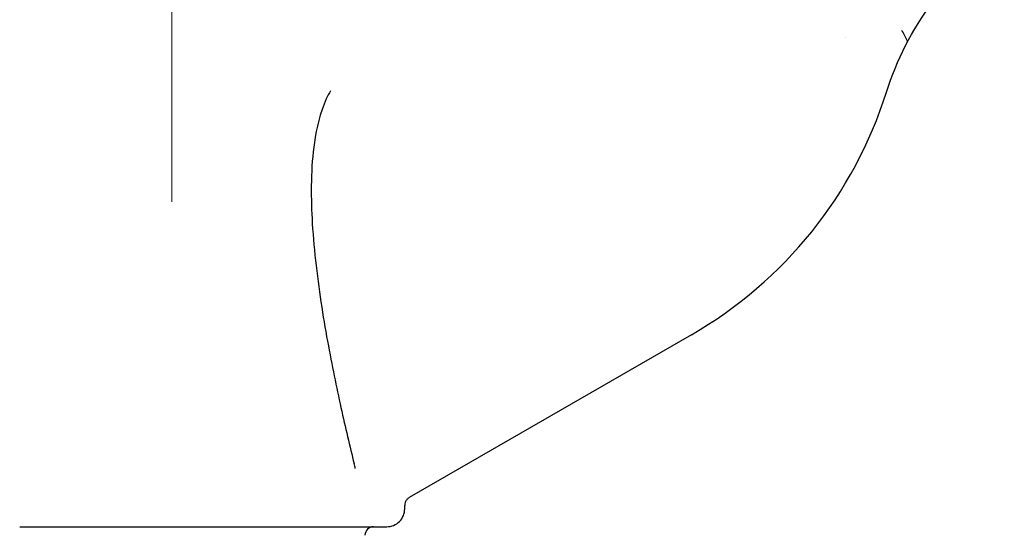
# Model space of a CAD drawing. Header units: inches. Extents: x 1 to 669, y 0 to 417.
# Tile 32 of 256: x 119.09 to 125.96, y 230.31 to 233.91. Entities that reach past the tile are written whole.
import ezdxf

# ---------------------------------------------------------------- set-up
doc = ezdxf.new("R2010")
doc.units = ezdxf.units.IN
doc.header["$LTSCALE"] = 12
doc.header["$MEASUREMENT"] = 0
doc.linetypes.add('C', pattern=[2, 1.25, -0.25, 0.25, -0.25])
doc.layers.add('C', color=4, linetype='C', lineweight=13)
doc.layers.add('X', color=1, linetype='CONTINUOUS')

msp = doc.modelspace()

# ---------------------------------------------------------------- linework, layer by layer
at = {"layer": 'C'}
msp.add_line((120.1511, 277.63662), (120.1511, 163.62097), dxfattribs=at)
at = {"layer": 'X'}
for p, q in [((123.7761, 231.7099), (121.80735, 230.57324)), ((121.7761, 230.49547), (121.7761, 230.51911)), ((119.09068, 230.37047), (121.21152, 230.37047))]:
    msp.add_line(p, q, dxfattribs=at)
for centre, radius, start, end in [((122.2761, 234.30797), 3, 300, 342.418023), ((121.6511, 230.49547), 0.125, 269.999996, 360), ((121.55894, 230.31047), 0.06, 90, 180)]:
    msp.add_arc(centre, radius, start, end, dxfattribs=at)
at = {"layer": 'X', "extrusion": (-2.21967e-16, -3.57168e-25, -1)}
msp.add_ellipse((127.16169, 232.75987), major_axis=(1.70439, 1.26912), ratio=1, start_param=-2.194685, end_param=-1.5330431, dxfattribs=at)
at = {"layer": 'X', "extrusion": (9.02706e-09, 4.8411e-09, 1)}
msp.add_ellipse((121.78334, 240.28169), major_axis=(3.64699, -6.80044), ratio=0, start_param=-0.3235474, end_param=-0.2871895, dxfattribs=at)
at = {"layer": 'X', "extrusion": (-2.21978e-16, 5.9264e-21, -1)}
msp.add_ellipse((126.52301, 233.25717), major_axis=(-1.66992, 0.52326), ratio=0.0000034, start_param=0, end_param=0.0000136, dxfattribs=at)
at = {"layer": 'X', "extrusion": (1.80948e-15, 4.50225e-16, -1)}
msp.add_ellipse((120.93029, 233.28415), major_axis=(-0.60806, 2.87316), ratio=0.0199649, start_param=-2.6271265, end_param=-2.6033158, dxfattribs=at)
at = {"layer": 'X'}
for points, knots in [([(121.25815, 233.41086), (121.2477, 233.39274), (121.23807, 233.37396), (121.18516, 233.2586), (121.16029, 233.15001), (121.13366, 232.96648), (121.127, 232.87455), (121.12288, 232.69204), (121.12525, 232.60148), (121.13453, 232.42454), (121.1429, 232.32628), (121.16439, 232.13041), (121.17747, 232.0328), (121.20611, 231.84356), (121.22166, 231.75188), (121.25313, 231.57879), (121.26904, 231.49738), (121.3154, 231.27022), (121.34756, 231.12692), (121.39335, 230.93219), (121.40869, 230.86885), (121.42296, 230.81106)], [24.8815022, 24.8815022, 24.8815022, 24.8815022, 25.037487, 25.037487, 25.8145544, 25.8145544, 26.464277, 26.464277, 27.1139996, 27.1139996, 27.8762991, 27.8762991, 28.6385985, 28.6385985, 29.400898, 29.400898, 30.1631974, 30.1631974, 31.7200554, 31.7200554, 32.5596501, 32.5596501, 32.5596501, 32.5596501]), ([(121.80735, 230.57324), (121.80105, 230.5696), (121.7954, 230.56486), (121.79072, 230.55929), (121.78605, 230.55372), (121.78236, 230.54732), (121.77987, 230.54049), (121.77738, 230.53366), (121.7761, 230.52639), (121.7761, 230.51912)], [0, 0, 0, 0, 0.33333333, 0.33333333, 0.33333333, 0.66666667, 0.66666667, 0.66666667, 0.99994149, 0.99994149, 0.99994149, 0.99994149]), ([(121.21152, 230.37047), (121.23321, 230.37047), (121.25428, 230.37047), (121.29535, 230.37047), (121.31534, 230.37047), (121.3438, 230.37047), (121.3527, 230.37047), (121.36472, 230.37047), (121.36795, 230.37047), (121.38674, 230.37047), (121.40198, 230.37047), (121.4318, 230.37047), (121.44634, 230.37047), (121.47402, 230.37047), (121.48716, 230.37047), (121.50078, 230.37047), (121.50207, 230.37047), (121.51839, 230.37047), (121.53216, 230.37047), (121.55759, 230.37047), (121.56917, 230.37047), (121.58387, 230.37047), (121.58804, 230.37047), (121.59209, 230.37047), (121.59219, 230.37047), (121.60461, 230.37047), (121.61464, 230.37047), (121.62905, 230.37047), (121.63417, 230.37047), (121.63847, 230.37047), (121.6387, 230.37047), (121.64336, 230.37047), (121.64643, 230.37047), (121.65025, 230.37047), (121.6511, 230.37047), (121.6511, 230.37047)], [0, 0, 0, 0, 0.07581203, 0.07581203, 0.15173551, 0.15173551, 0.18698814, 0.18698814, 0.2, 0.2, 0.26325146, 0.26325146, 0.32820934, 0.32820934, 0.39316722, 0.39316722, 0.4, 0.4, 0.48034232, 0.48034232, 0.56343299, 0.56343299, 0.5991116, 0.5991116, 0.6, 0.6, 0.7117201, 0.7117201, 0.8, 0.8, 0.8051724, 0.8051724, 0.90463059, 0.90463059, 1, 1, 1, 1])]:
    msp.add_open_spline(points, degree=3, knots=knots, dxfattribs=at)
for points in [[(121.7761, 230.51911), (121.7761, 230.51911), (121.7761, 230.51911), (121.7761, 230.51911)], [(121.7761, 230.49547), (121.7761, 230.49547), (121.7761, 230.49547), (121.7761, 230.49547)]]:
    msp.add_open_spline(points, degree=3, dxfattribs=at)

doc.saveas('drawing.dxf')
